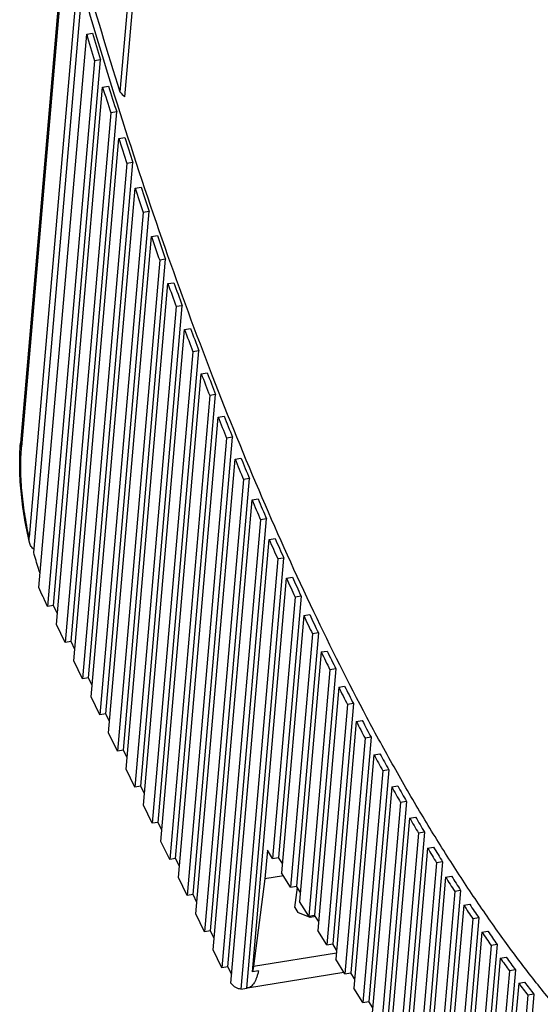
# Model space of a CAD drawing. Extents: x 0 to 420, y 0 to 297.
# Tile 24 of 44: x 348 to 364, y 125 to 156. Entities that reach past the tile are written whole.
import ezdxf

# ---------------------------------------------------------------- set-up
doc = ezdxf.new("R2010")
doc.units = 0
doc.header["$LTSCALE"] = 23.1
doc.layers.add('T-PM12-T0X-LDXF_CONTINUOUS_LINE', color=7, linetype='CONTINUOUS')

msp = doc.modelspace()

# ---------------------------------------------------------------- linework, layer by layer
at = {"layer": 'T-PM12-T0X-LDXF_CONTINUOUS_LINE', "color": 7, "linetype": 'CONTINUOUS'}
for p, q in [((356.2584, 211.5341), (351.288, 153.889)), ((356.4219, 211.5567), (351.4359, 153.7311)), ((349.618, 159.5601), (348.1823, 142.9091)), ((349.9746, 157.6192), (348.4529, 139.9713)), ((348.595, 139.4863), (350.1163, 157.1297)), ((348.7588, 138.3955), (350.2498, 155.6869)), ((350.2498, 155.6869), (350.4363, 155.7173)), ((350.4993, 154.8551), (349.029, 137.8026)), ((349.2156, 137.833), (350.6859, 154.8855)), ((350.6859, 154.8855), (350.4993, 154.8551)), ((349.3016, 137.2377), (350.75, 154.0356)), ((350.75, 154.0356), (350.9366, 154.066)), ((351.0017, 153.2282), (349.5742, 136.6728)), ((349.7608, 136.7032), (351.1883, 153.2587)), ((351.1883, 153.2587), (351.0017, 153.2282)), ((349.8468, 136.1079), (351.2544, 152.4327)), ((351.2544, 152.4327), (351.441, 152.4631)), ((351.5081, 151.6486), (350.1194, 135.5429)), ((350.306, 135.5733), (351.6947, 151.679)), ((351.6947, 151.679), (351.5081, 151.6486)), ((350.392, 134.978), (351.7628, 150.8758)), ((351.7628, 150.8758), (351.9494, 150.9062)), ((352.0184, 150.114), (350.6646, 134.4131)), ((350.8512, 134.4435), (352.205, 150.1445)), ((352.205, 150.1445), (352.0184, 150.114)), ((350.9372, 133.8482), (352.275, 149.3631)), ((352.275, 149.3631), (352.4615, 149.3935)), ((352.5324, 148.6229), (351.2098, 133.2832)), ((351.3964, 133.3136), (352.719, 148.6533)), ((352.719, 148.6533), (352.5324, 148.6229)), ((351.4824, 132.7183), (352.7908, 147.893)), ((352.7908, 147.893), (352.9774, 147.9234)), ((353.0501, 147.1735), (351.755, 132.1534)), ((351.9416, 132.1838), (353.2367, 147.2039)), ((353.2367, 147.2039), (353.0501, 147.1735)), ((352.0276, 131.5884), (353.3102, 146.464)), ((353.3102, 146.464), (353.4968, 146.4944)), ((353.5712, 145.7644), (352.3002, 131.0235)), ((352.4868, 131.0539), (353.7578, 145.7949)), ((353.7578, 145.7949), (353.5712, 145.7644)), ((352.5728, 130.4586), (353.833, 145.0747)), ((353.833, 145.0747), (354.0196, 145.1051)), ((354.0957, 144.3946), (352.8454, 129.8937)), ((353.032, 129.9241), (354.2823, 144.425)), ((354.2823, 144.425), (354.0957, 144.3946)), ((354.3592, 143.724), (354.5458, 143.7544)), ((353.118, 129.3287), (354.3592, 143.724)), ((354.6235, 143.0627), (353.3906, 128.7638)), ((353.5771, 128.7942), (354.8101, 143.0931)), ((354.8101, 143.0931), (354.6235, 143.0627)), ((353.6632, 128.1989), (354.8886, 142.4108)), ((354.8886, 142.4108), (355.0752, 142.4412)), ((355.1545, 141.768), (353.9357, 127.634)), ((354.1223, 127.6644), (355.341, 141.7984)), ((355.341, 141.7984), (355.1545, 141.768)), ((354.2083, 127.069), (355.4211, 141.1342)), ((355.4211, 141.1342), (355.6077, 141.1646)), ((355.6885, 140.5094), (354.4809, 126.5041)), ((354.6675, 126.5345), (355.8751, 140.5398)), ((355.8751, 140.5398), (355.6885, 140.5094)), ((354.7607, 126.0223), (355.9567, 139.8935)), ((355.9567, 139.8935), (356.1433, 139.9239)), ((356.2257, 139.2863), (355.0667, 125.8446)), ((355.2533, 125.875), (356.4123, 139.3168)), ((356.4123, 139.3168), (356.2257, 139.2863)), ((355.434, 126.3783), (356.4954, 138.6879)), ((356.4954, 138.6879), (356.682, 138.7183)), ((349.029, 137.8026), (348.9286, 138.0107)), ((356.7659, 138.098), (356.0612, 129.9262)), ((356.9524, 138.1285), (356.2478, 129.9566)), ((356.9524, 138.1285), (356.7659, 138.098)), ((349.2156, 137.833), (349.029, 137.8026)), ((349.3321, 137.5916), (349.2156, 137.833)), ((357.037, 137.5168), (356.3437, 129.4759)), ((357.037, 137.5168), (357.2236, 137.5472)), ((349.5742, 136.6728), (349.3016, 137.2377)), ((357.4956, 136.9744), (356.8128, 129.056)), ((357.4956, 136.9744), (357.309, 136.9439)), ((349.7608, 136.7032), (349.5742, 136.6728)), ((349.8773, 136.4617), (349.7608, 136.7032)), ((357.309, 136.9439), (356.6262, 129.0256)), ((357.5816, 136.3796), (356.9087, 128.5752)), ((357.5816, 136.3796), (357.7682, 136.41)), ((350.1194, 135.5429), (349.8468, 136.1079)), ((357.855, 135.8236), (357.1912, 128.1249)), ((358.0416, 135.854), (357.3777, 128.1553)), ((358.0416, 135.854), (357.855, 135.8236)), ((350.306, 135.5733), (350.1194, 135.5429)), ((350.4225, 135.3319), (350.306, 135.5733)), ((358.1291, 135.2759), (357.4736, 127.6746)), ((358.1291, 135.2759), (358.3156, 135.3063)), ((350.6646, 134.4131), (350.392, 134.978)), ((358.4039, 134.7365), (357.7561, 127.2243)), ((358.5904, 134.7669), (357.9427, 127.2547)), ((358.5904, 134.7669), (358.4039, 134.7365)), ((350.8512, 134.4435), (350.6646, 134.4131)), ((350.9677, 134.202), (350.8512, 134.4435)), ((358.6794, 134.2053), (358.0386, 126.7739)), ((358.6794, 134.2053), (358.8659, 134.2357)), ((351.2098, 133.2832), (350.9372, 133.8482)), ((358.9556, 133.6823), (358.3211, 126.3236)), ((359.1422, 133.7127), (358.5077, 126.354)), ((359.1422, 133.7127), (358.9556, 133.6823)), ((351.3964, 133.3136), (351.2098, 133.2832)), ((351.5129, 133.0722), (351.3964, 133.3136)), ((359.2325, 133.1675), (358.6035, 125.8733)), ((359.2325, 133.1675), (359.4191, 133.1979)), ((351.755, 132.1534), (351.4824, 132.7183)), ((359.5101, 132.6607), (358.886, 125.423)), ((359.6967, 132.6912), (359.0726, 125.4534)), ((359.6967, 132.6912), (359.5101, 132.6607)), ((351.9416, 132.1838), (351.755, 132.1534)), ((352.0581, 131.9423), (351.9416, 132.1838)), ((359.7884, 132.1621), (359.1685, 124.9726)), ((359.7884, 132.1621), (359.975, 132.1926)), ((352.3002, 131.0235), (352.0276, 131.5884)), ((360.0674, 131.6716), (359.451, 124.5223)), ((360.254, 131.702), (359.6376, 124.5527)), ((360.254, 131.702), (360.0674, 131.6716)), ((360.3471, 131.1892), (359.7335, 124.072)), ((360.3471, 131.1892), (360.5337, 131.2196)), ((352.4868, 131.0539), (352.3002, 131.0235)), ((352.6033, 130.8125), (352.4868, 131.0539)), ((360.6275, 130.7148), (360.0159, 123.6217)), ((360.8141, 130.7452), (360.2025, 123.6521)), ((360.8141, 130.7452), (360.6275, 130.7148)), ((352.8454, 129.8937), (352.5728, 130.4586)), ((360.9086, 130.2484), (360.2984, 123.1713)), ((360.9086, 130.2484), (361.0952, 130.2788)), ((353.032, 129.9241), (352.8454, 129.8937)), ((353.1485, 129.6826), (353.032, 129.9241)), ((355.9023, 130.1795), (355.8253, 129.2859)), ((356.0612, 129.9262), (355.9023, 130.1795)), ((356.0612, 129.9262), (356.2478, 129.9566)), ((356.3686, 129.7641), (356.2478, 129.9566)), ((361.1904, 129.79), (360.5809, 122.721)), ((361.377, 129.8204), (360.7675, 122.7514)), ((361.377, 129.8204), (361.1904, 129.79)), ((353.3906, 128.7638), (353.118, 129.3287)), ((355.8253, 129.2859), (355.4645, 126.5581)), ((356.4038, 129.3801), (355.8253, 129.2859)), ((356.6262, 129.0256), (356.3437, 129.4759)), ((361.4729, 129.3397), (360.8634, 122.2707)), ((361.4729, 129.3397), (361.6595, 129.3701)), ((356.6262, 129.0256), (356.8128, 129.056)), ((356.7569, 128.3923), (356.8391, 129.014)), ((356.9335, 128.8635), (356.8128, 129.056)), ((353.5771, 128.7942), (353.3906, 128.7638)), ((353.6937, 128.5528), (353.5771, 128.7942)), ((361.7561, 128.8974), (361.1459, 121.8204)), ((361.9427, 128.9278), (361.3324, 121.8508)), ((361.9427, 128.9278), (361.7561, 128.8974)), ((356.7569, 128.3923), (356.8531, 128.2389)), ((357.1912, 128.1249), (356.9087, 128.5752)), ((362.0399, 128.4631), (361.4283, 121.37)), ((362.0399, 128.4631), (362.2265, 128.4935)), ((353.9357, 127.634), (353.6632, 128.1989)), ((357.2412, 128.0823), (356.8531, 128.2389)), ((357.1912, 128.1249), (357.3777, 128.1553)), ((357.2412, 128.0823), (357.2456, 128.1338)), ((357.4066, 128.1093), (357.2412, 128.0823)), ((357.4985, 127.9628), (357.3777, 128.1553)), ((362.3245, 128.0369), (361.7108, 120.9197)), ((362.5111, 128.0673), (361.8974, 120.9501)), ((362.5111, 128.0673), (362.3245, 128.0369)), ((354.1223, 127.6644), (353.9357, 127.634)), ((354.2389, 127.4229), (354.1223, 127.6644)), ((357.7561, 127.2243), (357.4736, 127.6746)), ((362.6097, 127.6187), (361.9933, 120.4694)), ((362.6097, 127.6187), (362.7963, 127.6491)), ((357.7561, 127.2243), (357.9427, 127.2547)), ((358.0634, 127.0622), (357.9427, 127.2547)), ((362.8957, 127.2086), (362.2758, 120.0191)), ((363.0823, 127.239), (362.4624, 120.0495)), ((363.0823, 127.239), (362.8957, 127.2086)), ((354.4809, 126.5041), (354.2083, 127.069)), ((363.1823, 126.8065), (362.5582, 119.5687)), ((363.1823, 126.8065), (363.3689, 126.8369)), ((354.6675, 126.5345), (354.4809, 126.5041)), ((354.7841, 126.2931), (354.6675, 126.5345)), ((358.3211, 126.3236), (358.0386, 126.7739)), ((355.2815, 125.8777), (358.293, 126.3684)), ((355.6206, 126.4087), (355.434, 126.3783)), ((358.3211, 126.3236), (358.5077, 126.354)), ((358.6284, 126.1615), (358.5077, 126.354)), ((363.4697, 126.4126), (362.8407, 119.1184)), ((363.6563, 126.443), (363.0273, 119.1488)), ((363.6563, 126.443), (363.4697, 126.4126)), ((363.7577, 126.0268), (363.1232, 118.6681)), ((363.7577, 126.0268), (363.9443, 126.0572)), ((355.0667, 125.8446), (355.2533, 125.875)), ((355.2815, 125.8777), (355.2533, 125.875)), ((358.886, 125.423), (358.6035, 125.8733)), ((364.0464, 125.6491), (363.4057, 118.2178)), ((364.233, 125.6795), (363.5923, 118.2482)), ((364.233, 125.6795), (364.0464, 125.6491)), ((358.886, 125.423), (359.0726, 125.4534)), ((359.1934, 125.2609), (359.0726, 125.4534))]:
    msp.add_line(p, q, dxfattribs=at)
at = {"layer": 'T-PM12-T0X-LDXF_CONTINUOUS_LINE', "color": 9, "linetype": 'CONTINUOUS'}
for p, q in [((349.65, 159.4442), (348.214, 142.7901)), ((355.4645, 126.5581), (358.0564, 126.9805))]:
    msp.add_line(p, q, dxfattribs=at)
at = {"layer": 'T-PM12-T0X-LDXF_CONTINUOUS_LINE', "color": 7, "linetype": 'CONTINUOUS'}
for centre, radius, start, end in [((501.4707, 201.1819), 157.453, 196.050882, 197.47932), ((506.6472, 202.1619), 163.1566, 196.549844, 196.854812), ((506.4407, 202.0744), 162.7462, 196.54946, 196.855196), ((501.8693, 200.7026), 158.1608, 197.161155, 197.46752), ((501.6522, 200.6072), 157.738, 197.160744, 197.467931), ((496.9778, 199.1512), 153.0292, 197.77571, 198.08426), ((496.7525, 199.0483), 152.5962, 197.775272, 198.084698), ((491.9994, 197.5129), 147.7882, 198.395075, 198.706579), ((491.768, 197.4031), 147.3473, 198.394609, 198.707045), ((486.9591, 195.7933), 142.4625, 199.020785, 199.336004), ((486.7236, 195.6769), 142.0156, 199.020289, 199.3365), ((481.8799, 193.9976), 137.0752, 199.654367, 199.974067), ((481.6421, 193.8752), 136.6242, 199.65384, 199.974594), ((476.7831, 192.1315), 131.6476, 200.29736, 200.622315), ((476.5449, 192.0034), 131.1941, 200.296798, 200.622876), ((471.6889, 190.2005), 126.1997, 200.951327, 201.282334), ((471.4517, 190.0672), 125.7453, 200.950729, 201.282932), ((466.3812, 188.0721), 120.2964, 201.617243, 201.956402), ((466.6159, 188.2101), 120.7501, 201.61788, 201.955764), ((461.5813, 186.1658), 115.3163, 202.298692, 202.644316), ((461.3506, 186.0236), 114.8647, 202.298013, 202.644996), ((456.6015, 184.0734), 109.9147, 202.995517, 203.349789), ((456.376, 183.9275), 109.4665, 202.994792, 203.350514), ((451.6914, 181.9384), 104.5605, 203.710204, 204.074089), ((451.4725, 181.7892), 104.117, 203.709429, 204.074864), ((446.8653, 179.7666), 99.2682, 204.444723, 204.81925), ((446.6539, 179.6145), 98.8304, 204.443893, 204.820079), ((442.1361, 177.5635), 94.051, 205.201178, 205.587454), ((441.9333, 177.409), 93.62, 205.200289, 205.588343), ((437.516, 175.3348), 88.9214, 205.981836, 206.381056), ((437.3228, 175.1785), 88.4983, 205.980882, 206.38201), ((433.0162, 173.0863), 83.8911, 206.789149, 207.202609), ((432.8336, 172.9286), 83.4767, 206.788123, 207.203635), ((428.6471, 170.8236), 78.9708, 207.62578, 208.054897), ((428.4758, 170.665), 78.5661, 207.624675, 208.056002), ((424.4183, 168.5525), 74.1707, 208.49464, 208.940962), ((424.2591, 168.3935), 73.7764, 208.493448, 208.942155), ((420.3383, 166.2788), 69.4999, 209.398917, 209.864147), ((420.1919, 166.1197), 69.1168, 209.397628, 209.865436), ((416.4152, 164.008), 64.9669, 210.34212, 210.828135), ((416.2821, 163.8495), 64.5956, 210.340724, 210.829532), ((412.6559, 161.746), 60.5795, 211.328123, 211.837001), ((412.5368, 161.5885), 60.2207, 211.326607, 211.838517), ((409.0668, 159.4985), 56.3448, 212.36122, 212.89526), ((408.9622, 159.3425), 55.999, 212.35957, 212.89691), ((405.6534, 157.2714), 52.269, 213.44616, 214.00795), ((405.5636, 157.1173), 51.9367, 213.44437, 214.00974), ((402.4204, 155.0702), 48.3578, 214.58827, 215.18065), ((402.3459, 154.9186), 48.0395, 214.58631, 215.18262), ((399.3718, 152.9009), 44.6161, 215.79347, 216.41965), ((399.3128, 152.7522), 44.3121, 215.79132, 216.4218), ((396.5107, 150.7692), 41.0481, 217.06838, 217.73195), ((396.4674, 150.6239), 40.7588, 217.06603, 217.73431)]:
    msp.add_arc(centre, radius, start, end, dxfattribs=at)
msp.add_ellipse((381.9369, 184.8266), major_axis=(46.2619, -51.9777), ratio=0.6250981, start_param=-1.5315062, end_param=-1.5283951, dxfattribs=at)
for points, knots in [([(376.1651, 119.0417), (375.9018, 118.9988), (375.3663, 118.9436), (374.5515, 118.9549), (373.7243, 119.0597), (372.8865, 119.2577), (372.0391, 119.5482), (371.1835, 119.9305), (370.3208, 120.404), (369.4521, 120.9678), (368.5786, 121.621), (367.7014, 122.3626), (366.8218, 123.1916), (365.9409, 124.1067), (365.0599, 125.1067), (364.1803, 126.1901), (363.3031, 127.3553), (362.4296, 128.6006), (361.5612, 129.9244), (360.6991, 131.3245), (359.8445, 132.7991), (358.6988, 134.8945), (357.2978, 137.6871), (355.6914, 141.247), (354.144, 145.046), (352.6645, 149.0618), (351.2616, 153.2711), (350.3945, 156.1516), (349.9746, 157.6192)], [0, 0, 0, 0, 0.0162427, 0.032683, 0.0495104, 0.0668996, 0.085006, 0.1039634, 0.1238837, 0.1448584, 0.16696, 0.1902446, 0.2147535, 0.2405156, 0.267549, 0.2958624, 0.3254563, 0.3563241, 0.3884531, 0.421825, 0.4564165, 0.4921999, 0.5672082, 0.6465609, 0.7299155, 0.8168894, 0.9070658, 1, 1, 1, 1]), ([(348.4645, 139.7985), (348.4003, 140.0619), (348.292, 140.5943), (348.1886, 141.3921), (348.1528, 142.0483), (348.1581, 142.5509), (348.1722, 142.7919), (348.1823, 142.9091)], [0, 0, 0, 0, 0.2593778, 0.5192333, 0.7691533, 0.8874534, 1, 1, 1, 1]), ([(348.4645, 139.7985), (348.4611, 139.8123), (348.4501, 139.8692), (348.4491, 139.9278), (348.4529, 139.9713)], [0, 0, 0, 0, 0.2444064, 1, 1, 1, 1]), ([(348.6037, 139.5863), (348.5857, 139.5987), (348.5526, 139.6272), (348.4994, 139.6956), (348.4746, 139.7568), (348.4645, 139.7985)], [0, 0, 0, 0, 0.2530554, 0.5017486, 1, 1, 1, 1]), ([(348.796, 138.8264), (348.7777, 138.8793), (348.7049, 139.0975), (348.6401, 139.3183), (348.595, 139.4863)], [0, 0, 0, 0, 0.243494, 1, 1, 1, 1]), ([(348.9286, 138.0107), (348.9139, 138.0412), (348.8541, 138.168), (348.7987, 138.2969), (348.7588, 138.3955)], [0, 0, 0, 0, 0.2417879, 1, 1, 1, 1]), ([(355.4645, 126.5581), (355.4624, 126.5424), (355.4539, 126.4822), (355.4433, 126.4223), (355.434, 126.3783)], [0, 0, 0, 0, 0.2597697, 1, 1, 1, 1]), ([(355.6206, 126.4087), (355.6126, 126.371), (355.5953, 126.2992), (355.5633, 126.1984), (355.5268, 126.1101), (355.4859, 126.0349), (355.4409, 125.9732), (355.3917, 125.9255), (355.3387, 125.8925), (355.3004, 125.8807), (355.2815, 125.8777)], [0, 0, 0, 0, 0.1744712, 0.3336809, 0.4773962, 0.6058514, 0.7199355, 0.8214418, 0.913356, 1, 1, 1, 1]), ([(355.0667, 125.8446), (355.042, 125.8438), (354.9892, 125.8515), (354.9117, 125.8869), (354.8337, 125.945), (354.7852, 125.9945), (354.7607, 126.0223)], [0, 0, 0, 0, 0.2034052, 0.4312448, 0.6947796, 1, 1, 1, 1])]:
    msp.add_open_spline(points, degree=3, knots=knots, dxfattribs=at)
at = {"layer": 'T-PM12-T0X-LDXF_CONTINUOUS_LINE', "color": 9, "linetype": 'CONTINUOUS'}
for points, knots in [([(348.1823, 142.9091), (348.1806, 142.8892), (348.1847, 142.8468), (348.2025, 142.8084), (348.214, 142.7901)], [0, 0, 0, 0, 0.4815651, 1, 1, 1, 1]), ([(348.4529, 139.9713), (348.3974, 140.2127), (348.3041, 140.6988), (348.2157, 141.4244), (348.1862, 142.0181), (348.1922, 142.47), (348.205, 142.6856), (348.214, 142.7901)], [0, 0, 0, 0, 0.2617357, 0.5225357, 0.7718739, 0.8891592, 1, 1, 1, 1])]:
    msp.add_open_spline(points, degree=3, knots=knots, dxfattribs=at)

doc.saveas('drawing.dxf')
